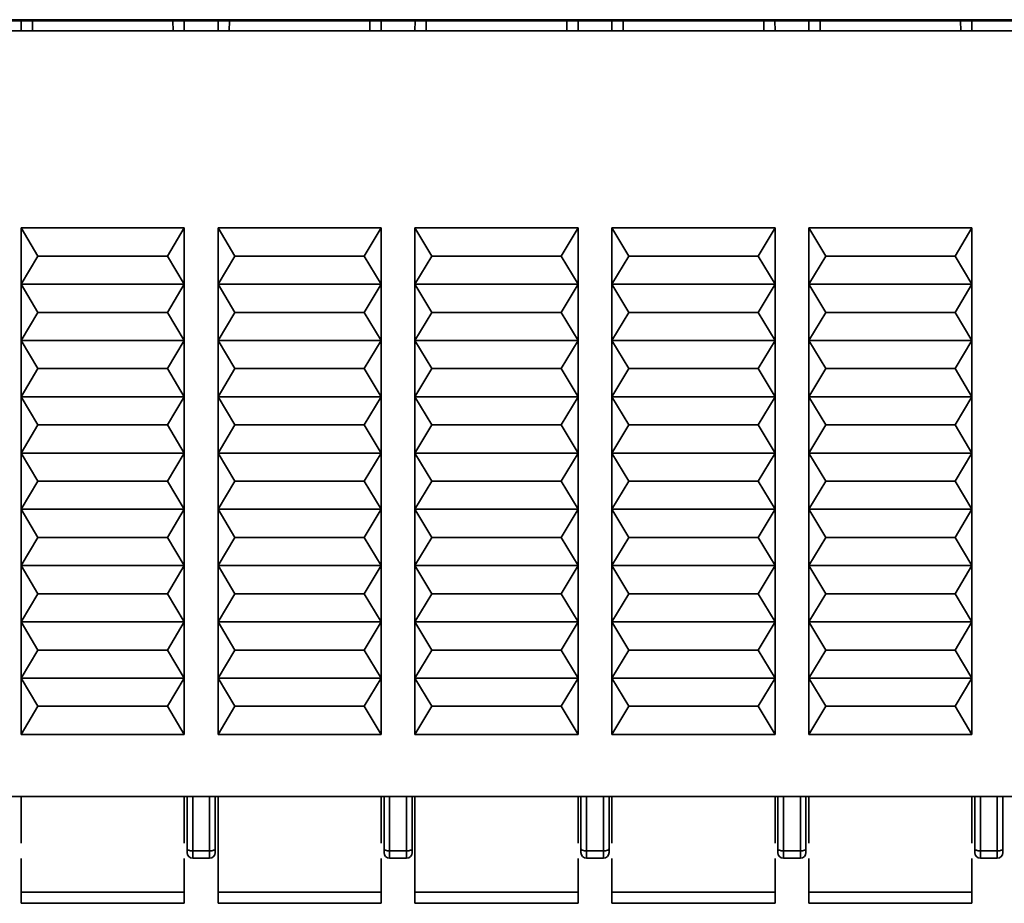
# Model space of a CAD drawing. Header units: millimetres. Extents: x 0 to 420, y 0 to 297.
# Tile 13 of 145: x 148.71 to 157.46, y 100.14 to 107.99. Entities that reach past the tile are written whole.
import ezdxf

# ---------------------------------------------------------------- set-up
doc = ezdxf.new("R2010")
doc.units = ezdxf.units.MM
doc.linetypes.add('CENTERX2', pattern=[20.32, 12.7, -2.54, 2.54, -2.54])

msp = doc.modelspace()

# ---------------------------------------------------------------- linework, layer by layer
at = {"color": 7, "linetype": 'CENTERX2'}
msp.add_line((93.6195, 107.9852), (178.6195, 107.9852), dxfattribs=at)
at = {"color": 7, "linetype": 'Continuous', "lineweight": 35}
for p, q in [((215.2196, 107.9852), (93.6195, 107.9852)), ((136.4945, 107.9742), (158.8945, 107.9742)), ((148.7204, 107.9742), (148.7194, 107.8852)), ((150.1686, 107.9742), (150.1695, 107.8852)), ((150.4704, 107.9742), (150.4694, 107.8852)), ((151.9186, 107.9742), (151.9195, 107.8852)), ((152.2204, 107.9742), (152.2194, 107.8852)), ((153.6686, 107.9742), (153.6695, 107.8852)), ((153.9704, 107.9742), (153.9694, 107.8852)), ((155.4186, 107.9742), (155.4195, 107.8852)), ((155.7204, 107.9742), (155.7194, 107.8852)), ((157.1686, 107.9742), (157.1695, 107.8852)), ((145.0623, 107.8852), (158.8945, 107.8852)), ((148.7195, 106.1352), (150.1695, 106.1352)), ((148.8695, 105.8852), (148.7195, 106.1352)), ((148.7195, 105.6352), (148.7195, 106.1352)), ((150.1695, 106.1352), (150.0195, 105.8852)), ((150.1695, 106.1352), (150.1695, 105.6352)), ((150.4695, 106.1352), (151.9195, 106.1352)), ((150.6195, 105.8852), (150.4695, 106.1352)), ((150.4695, 105.6352), (150.4695, 106.1352)), ((151.9195, 106.1352), (151.7695, 105.8852)), ((151.9195, 106.1352), (151.9195, 105.6352)), ((152.2195, 106.1352), (153.6695, 106.1352)), ((152.3695, 105.8852), (152.2195, 106.1352)), ((152.2195, 105.6352), (152.2195, 106.1352)), ((153.6695, 106.1352), (153.5195, 105.8852)), ((153.6695, 106.1352), (153.6695, 105.6352)), ((153.9695, 106.1352), (155.4195, 106.1352)), ((154.1195, 105.8852), (153.9695, 106.1352)), ((153.9695, 105.6352), (153.9695, 106.1352)), ((155.4195, 106.1352), (155.2695, 105.8852)), ((155.4195, 106.1352), (155.4195, 105.6352)), ((155.7195, 106.1352), (157.1695, 106.1352)), ((155.8695, 105.8852), (155.7195, 106.1352)), ((155.7195, 105.6352), (155.7195, 106.1352)), ((157.1695, 106.1352), (157.0195, 105.8852)), ((157.1695, 106.1352), (157.1695, 105.6352)), ((148.7195, 105.6352), (148.8695, 105.8852)), ((150.0195, 105.8852), (148.8695, 105.8852)), ((150.0195, 105.8852), (150.1695, 105.6352)), ((150.4695, 105.6352), (150.6195, 105.8852)), ((151.7695, 105.8852), (150.6195, 105.8852)), ((151.7695, 105.8852), (151.9195, 105.6352)), ((152.2195, 105.6352), (152.3695, 105.8852)), ((153.5195, 105.8852), (152.3695, 105.8852)), ((153.5195, 105.8852), (153.6695, 105.6352)), ((153.9695, 105.6352), (154.1195, 105.8852)), ((155.2695, 105.8852), (154.1195, 105.8852)), ((155.2695, 105.8852), (155.4195, 105.6352)), ((155.7195, 105.6352), (155.8695, 105.8852)), ((157.0195, 105.8852), (155.8695, 105.8852)), ((157.0195, 105.8852), (157.1695, 105.6352)), ((148.7195, 105.6352), (150.1695, 105.6352)), ((148.8695, 105.3852), (148.7195, 105.6352)), ((148.7195, 105.1352), (148.7195, 105.6352)), ((150.1695, 105.6352), (150.0195, 105.3852)), ((150.1695, 105.6352), (150.1695, 105.1352)), ((150.4695, 105.6352), (151.9195, 105.6352)), ((150.6195, 105.3852), (150.4695, 105.6352)), ((150.4695, 105.1352), (150.4695, 105.6352)), ((151.9195, 105.6352), (151.7695, 105.3852)), ((151.9195, 105.6352), (151.9195, 105.1352)), ((152.2195, 105.6352), (153.6695, 105.6352)), ((152.3695, 105.3852), (152.2195, 105.6352)), ((152.2195, 105.1352), (152.2195, 105.6352)), ((153.6695, 105.6352), (153.5195, 105.3852)), ((153.6695, 105.6352), (153.6695, 105.1352)), ((153.9695, 105.6352), (155.4195, 105.6352)), ((154.1195, 105.3852), (153.9695, 105.6352)), ((153.9695, 105.1352), (153.9695, 105.6352)), ((155.4195, 105.6352), (155.2695, 105.3852)), ((155.4195, 105.6352), (155.4195, 105.1352)), ((155.7195, 105.6352), (157.1695, 105.6352)), ((155.8695, 105.3852), (155.7195, 105.6352)), ((155.7195, 105.1352), (155.7195, 105.6352)), ((157.1695, 105.6352), (157.0195, 105.3852)), ((157.1695, 105.6352), (157.1695, 105.1352)), ((148.7195, 105.1352), (148.8695, 105.3852)), ((148.8695, 105.3852), (150.0195, 105.3852)), ((150.0195, 105.3852), (150.1695, 105.1352)), ((150.4695, 105.1352), (150.6195, 105.3852)), ((151.7695, 105.3852), (150.6195, 105.3852)), ((151.7695, 105.3852), (151.9195, 105.1352)), ((152.2195, 105.1352), (152.3695, 105.3852)), ((153.5195, 105.3852), (152.3695, 105.3852)), ((153.5195, 105.3852), (153.6695, 105.1352)), ((153.9695, 105.1352), (154.1195, 105.3852)), ((155.2695, 105.3852), (154.1195, 105.3852)), ((155.2695, 105.3852), (155.4195, 105.1352)), ((155.7195, 105.1352), (155.8695, 105.3852)), ((157.0195, 105.3852), (155.8695, 105.3852)), ((157.0195, 105.3852), (157.1695, 105.1352)), ((150.1695, 105.1352), (148.7195, 105.1352)), ((148.8695, 104.8852), (148.7195, 105.1352)), ((148.7195, 104.6352), (148.7195, 105.1352)), ((150.1695, 105.1352), (150.0195, 104.8852)), ((150.1695, 105.1352), (150.1695, 104.6352)), ((150.4695, 105.1352), (151.9195, 105.1352)), ((150.6195, 104.8852), (150.4695, 105.1352)), ((150.4695, 104.6352), (150.4695, 105.1352)), ((151.9195, 105.1352), (151.7695, 104.8852)), ((151.9195, 105.1352), (151.9195, 104.6352)), ((152.2195, 105.1352), (153.6695, 105.1352)), ((152.3695, 104.8852), (152.2195, 105.1352)), ((152.2195, 104.6352), (152.2195, 105.1352)), ((153.6695, 105.1352), (153.5195, 104.8852)), ((153.6695, 105.1352), (153.6695, 104.6352)), ((153.9695, 105.1352), (155.4195, 105.1352)), ((154.1195, 104.8852), (153.9695, 105.1352)), ((153.9695, 104.6352), (153.9695, 105.1352)), ((155.4195, 105.1352), (155.2695, 104.8852)), ((155.4195, 105.1352), (155.4195, 104.6352)), ((155.7195, 105.1352), (157.1695, 105.1352)), ((155.8695, 104.8852), (155.7195, 105.1352)), ((155.7195, 104.6352), (155.7195, 105.1352)), ((157.1695, 105.1352), (157.0195, 104.8852)), ((157.1695, 105.1352), (157.1695, 104.6352)), ((148.7195, 104.6352), (148.8695, 104.8852)), ((148.8695, 104.8852), (150.0195, 104.8852)), ((150.0195, 104.8852), (150.1695, 104.6352)), ((150.4695, 104.6352), (150.6195, 104.8852)), ((150.6195, 104.8852), (151.7695, 104.8852)), ((151.7695, 104.8852), (151.9195, 104.6352)), ((152.2195, 104.6352), (152.3695, 104.8852)), ((153.5195, 104.8852), (152.3695, 104.8852)), ((153.5195, 104.8852), (153.6695, 104.6352)), ((153.9695, 104.6352), (154.1195, 104.8852)), ((155.2695, 104.8852), (154.1195, 104.8852)), ((155.2695, 104.8852), (155.4195, 104.6352)), ((155.7195, 104.6352), (155.8695, 104.8852)), ((157.0195, 104.8852), (155.8695, 104.8852)), ((157.0195, 104.8852), (157.1695, 104.6352)), ((150.1695, 104.6352), (148.7195, 104.6352)), ((148.8695, 104.3852), (148.7195, 104.6352)), ((148.7195, 104.1352), (148.7195, 104.6352)), ((150.1695, 104.6352), (150.0195, 104.3852)), ((150.1695, 104.6352), (150.1695, 104.1352)), ((151.9195, 104.6352), (150.4695, 104.6352)), ((150.6195, 104.3852), (150.4695, 104.6352)), ((150.4695, 104.1352), (150.4695, 104.6352)), ((151.9195, 104.6352), (151.7695, 104.3852)), ((151.9195, 104.6352), (151.9195, 104.1352)), ((152.2195, 104.6352), (153.6695, 104.6352)), ((152.3695, 104.3852), (152.2195, 104.6352)), ((152.2195, 104.1352), (152.2195, 104.6352)), ((153.6695, 104.6352), (153.5195, 104.3852)), ((153.6695, 104.6352), (153.6695, 104.1352)), ((153.9695, 104.6352), (155.4195, 104.6352)), ((154.1195, 104.3852), (153.9695, 104.6352)), ((153.9695, 104.1352), (153.9695, 104.6352)), ((155.4195, 104.6352), (155.2695, 104.3852)), ((155.4195, 104.6352), (155.4195, 104.1352)), ((155.7195, 104.6352), (157.1695, 104.6352)), ((155.8695, 104.3852), (155.7195, 104.6352)), ((155.7195, 104.1352), (155.7195, 104.6352)), ((157.1695, 104.6352), (157.0195, 104.3852)), ((157.1695, 104.6352), (157.1695, 104.1352)), ((148.7195, 104.1352), (148.8695, 104.3852)), ((148.8695, 104.3852), (150.0195, 104.3852)), ((150.0195, 104.3852), (150.1695, 104.1352)), ((150.4695, 104.1352), (150.6195, 104.3852)), ((150.6195, 104.3852), (151.7695, 104.3852)), ((151.7695, 104.3852), (151.9195, 104.1352)), ((152.2195, 104.1352), (152.3695, 104.3852)), ((152.3695, 104.3852), (153.5195, 104.3852)), ((153.5195, 104.3852), (153.6695, 104.1352)), ((153.9695, 104.1352), (154.1195, 104.3852)), ((155.2695, 104.3852), (154.1195, 104.3852)), ((155.2695, 104.3852), (155.4195, 104.1352)), ((155.7195, 104.1352), (155.8695, 104.3852)), ((157.0195, 104.3852), (155.8695, 104.3852)), ((157.0195, 104.3852), (157.1695, 104.1352)), ((150.1695, 104.1352), (148.7195, 104.1352)), ((148.8695, 103.8852), (148.7195, 104.1352)), ((148.7195, 103.6352), (148.7195, 104.1352)), ((150.1695, 104.1352), (150.0195, 103.8852)), ((150.1695, 104.1352), (150.1695, 103.6352)), ((151.9195, 104.1352), (150.4695, 104.1352)), ((150.6195, 103.8852), (150.4695, 104.1352)), ((150.4695, 103.6352), (150.4695, 104.1352)), ((151.9195, 104.1352), (151.7695, 103.8852)), ((151.9195, 104.1352), (151.9195, 103.6352)), ((153.6695, 104.1352), (152.2195, 104.1352)), ((152.3695, 103.8852), (152.2195, 104.1352)), ((152.2195, 103.6352), (152.2195, 104.1352)), ((153.6695, 104.1352), (153.5195, 103.8852)), ((153.6695, 104.1352), (153.6695, 103.6352)), ((153.9695, 104.1352), (155.4195, 104.1352)), ((154.1195, 103.8852), (153.9695, 104.1352)), ((153.9695, 103.6352), (153.9695, 104.1352)), ((155.4195, 104.1352), (155.2695, 103.8852)), ((155.4195, 104.1352), (155.4195, 103.6352)), ((155.7195, 104.1352), (157.1695, 104.1352)), ((155.8695, 103.8852), (155.7195, 104.1352)), ((155.7195, 103.6352), (155.7195, 104.1352)), ((157.1695, 104.1352), (157.0195, 103.8852)), ((157.1695, 104.1352), (157.1695, 103.6352)), ((148.7195, 103.6352), (148.8695, 103.8852)), ((148.8695, 103.8852), (150.0195, 103.8852)), ((150.0195, 103.8852), (150.1695, 103.6352)), ((150.4695, 103.6352), (150.6195, 103.8852)), ((150.6195, 103.8852), (151.7695, 103.8852)), ((151.7695, 103.8852), (151.9195, 103.6352)), ((152.2195, 103.6352), (152.3695, 103.8852)), ((152.3695, 103.8852), (153.5195, 103.8852)), ((153.5195, 103.8852), (153.6695, 103.6352)), ((153.9695, 103.6352), (154.1195, 103.8852)), ((154.1195, 103.8852), (155.2695, 103.8852)), ((155.2695, 103.8852), (155.4195, 103.6352)), ((155.7195, 103.6352), (155.8695, 103.8852)), ((155.8695, 103.8852), (157.0195, 103.8852)), ((157.0195, 103.8852), (157.1695, 103.6352)), ((150.1695, 103.6352), (148.7195, 103.6352)), ((148.8695, 103.3852), (148.7195, 103.6352)), ((148.7195, 103.1352), (148.7195, 103.6352)), ((150.1695, 103.6352), (150.0195, 103.3852)), ((150.1695, 103.6352), (150.1695, 103.1352)), ((151.9195, 103.6352), (150.4695, 103.6352)), ((150.6195, 103.3852), (150.4695, 103.6352)), ((150.4695, 103.1352), (150.4695, 103.6352)), ((151.9195, 103.6352), (151.7695, 103.3852)), ((151.9195, 103.6352), (151.9195, 103.1352)), ((153.6695, 103.6352), (152.2195, 103.6352)), ((152.3695, 103.3852), (152.2195, 103.6352)), ((152.2195, 103.1352), (152.2195, 103.6352)), ((153.6695, 103.6352), (153.5195, 103.3852)), ((153.6695, 103.6352), (153.6695, 103.1352)), ((155.4195, 103.6352), (153.9695, 103.6352)), ((154.1195, 103.3852), (153.9695, 103.6352)), ((153.9695, 103.1352), (153.9695, 103.6352)), ((155.4195, 103.6352), (155.2695, 103.3852)), ((155.4195, 103.6352), (155.4195, 103.1352)), ((157.1695, 103.6352), (155.7195, 103.6352)), ((155.8695, 103.3852), (155.7195, 103.6352)), ((155.7195, 103.1352), (155.7195, 103.6352)), ((157.1695, 103.6352), (157.0195, 103.3852)), ((157.1695, 103.6352), (157.1695, 103.1352)), ((148.7195, 103.1352), (148.8695, 103.3852)), ((148.8695, 103.3852), (150.0195, 103.3852)), ((150.0195, 103.3852), (150.1695, 103.1352)), ((150.4695, 103.1352), (150.6195, 103.3852)), ((150.6195, 103.3852), (151.7695, 103.3852)), ((151.7695, 103.3852), (151.9195, 103.1352)), ((152.2195, 103.1352), (152.3695, 103.3852)), ((152.3695, 103.3852), (153.5195, 103.3852)), ((153.5195, 103.3852), (153.6695, 103.1352)), ((153.9695, 103.1352), (154.1195, 103.3852)), ((154.1195, 103.3852), (155.2695, 103.3852)), ((155.2695, 103.3852), (155.4195, 103.1352)), ((155.7195, 103.1352), (155.8695, 103.3852)), ((155.8695, 103.3852), (157.0195, 103.3852)), ((157.0195, 103.3852), (157.1695, 103.1352)), ((150.1695, 103.1352), (148.7195, 103.1352)), ((148.8695, 102.8852), (148.7195, 103.1352)), ((148.7195, 102.6352), (148.7195, 103.1352)), ((150.1695, 103.1352), (150.0195, 102.8852)), ((150.1695, 103.1352), (150.1695, 102.6352)), ((151.9195, 103.1352), (150.4695, 103.1352)), ((150.6195, 102.8852), (150.4695, 103.1352)), ((150.4695, 102.6352), (150.4695, 103.1352)), ((151.9195, 103.1352), (151.7695, 102.8852)), ((151.9195, 103.1352), (151.9195, 102.6352)), ((153.6695, 103.1352), (152.2195, 103.1352)), ((152.3695, 102.8852), (152.2195, 103.1352)), ((152.2195, 102.6352), (152.2195, 103.1352)), ((153.6695, 103.1352), (153.5195, 102.8852)), ((153.6695, 103.1352), (153.6695, 102.6352)), ((155.4195, 103.1352), (153.9695, 103.1352)), ((154.1195, 102.8852), (153.9695, 103.1352)), ((153.9695, 102.6352), (153.9695, 103.1352)), ((155.4195, 103.1352), (155.2695, 102.8852)), ((155.4195, 103.1352), (155.4195, 102.6352)), ((157.1695, 103.1352), (155.7195, 103.1352)), ((155.8695, 102.8852), (155.7195, 103.1352)), ((155.7195, 102.6352), (155.7195, 103.1352)), ((157.1695, 103.1352), (157.0195, 102.8852)), ((157.1695, 103.1352), (157.1695, 102.6352)), ((148.7195, 102.6352), (148.8695, 102.8852)), ((148.8695, 102.8852), (150.0195, 102.8852)), ((150.0195, 102.8852), (150.1695, 102.6352)), ((150.4695, 102.6352), (150.6195, 102.8852)), ((150.6195, 102.8852), (151.7695, 102.8852)), ((151.7695, 102.8852), (151.9195, 102.6352)), ((152.2195, 102.6352), (152.3695, 102.8852)), ((152.3695, 102.8852), (153.5195, 102.8852)), ((153.5195, 102.8852), (153.6695, 102.6352)), ((153.9695, 102.6352), (154.1195, 102.8852)), ((154.1195, 102.8852), (155.2695, 102.8852)), ((155.2695, 102.8852), (155.4195, 102.6352)), ((155.7195, 102.6352), (155.8695, 102.8852)), ((155.8695, 102.8852), (157.0195, 102.8852)), ((157.0195, 102.8852), (157.1695, 102.6352)), ((150.1695, 102.6352), (148.7195, 102.6352)), ((148.8695, 102.3852), (148.7195, 102.6352)), ((148.7195, 102.1352), (148.7195, 102.6352)), ((150.1695, 102.6352), (150.0195, 102.3852)), ((150.1695, 102.6352), (150.1695, 102.1352)), ((151.9195, 102.6352), (150.4695, 102.6352)), ((150.6195, 102.3852), (150.4695, 102.6352)), ((150.4695, 102.1352), (150.4695, 102.6352)), ((151.9195, 102.6352), (151.7695, 102.3852)), ((151.9195, 102.6352), (151.9195, 102.1352)), ((153.6695, 102.6352), (152.2195, 102.6352)), ((152.3695, 102.3852), (152.2195, 102.6352)), ((152.2195, 102.1352), (152.2195, 102.6352)), ((153.6695, 102.6352), (153.5195, 102.3852)), ((153.6695, 102.6352), (153.6695, 102.1352)), ((155.4195, 102.6352), (153.9695, 102.6352)), ((154.1195, 102.3852), (153.9695, 102.6352)), ((153.9695, 102.1352), (153.9695, 102.6352)), ((155.4195, 102.6352), (155.2695, 102.3852)), ((155.4195, 102.6352), (155.4195, 102.1352)), ((157.1695, 102.6352), (155.7195, 102.6352)), ((155.8695, 102.3852), (155.7195, 102.6352)), ((155.7195, 102.1352), (155.7195, 102.6352)), ((157.1695, 102.6352), (157.0195, 102.3852)), ((157.1695, 102.6352), (157.1695, 102.1352)), ((148.7195, 102.1352), (148.8695, 102.3852)), ((148.8695, 102.3852), (150.0195, 102.3852)), ((150.0195, 102.3852), (150.1695, 102.1352)), ((150.4695, 102.1352), (150.6195, 102.3852)), ((150.6195, 102.3852), (151.7695, 102.3852)), ((151.7695, 102.3852), (151.9195, 102.1352)), ((152.2195, 102.1352), (152.3695, 102.3852)), ((152.3695, 102.3852), (153.5195, 102.3852)), ((153.5195, 102.3852), (153.6695, 102.1352)), ((153.9695, 102.1352), (154.1195, 102.3852)), ((154.1195, 102.3852), (155.2695, 102.3852)), ((155.2695, 102.3852), (155.4195, 102.1352)), ((155.7195, 102.1352), (155.8695, 102.3852)), ((155.8695, 102.3852), (157.0195, 102.3852)), ((157.0195, 102.3852), (157.1695, 102.1352)), ((150.1695, 102.1352), (148.7195, 102.1352)), ((148.8695, 101.8852), (148.7195, 102.1352)), ((148.7195, 101.6352), (148.7195, 102.1352)), ((150.1695, 102.1352), (150.0195, 101.8852)), ((150.1695, 102.1352), (150.1695, 101.6352)), ((151.9195, 102.1352), (150.4695, 102.1352)), ((150.6195, 101.8852), (150.4695, 102.1352)), ((150.4695, 101.6352), (150.4695, 102.1352)), ((151.9195, 102.1352), (151.7695, 101.8852)), ((151.9195, 102.1352), (151.9195, 101.6352)), ((153.6695, 102.1352), (152.2195, 102.1352)), ((152.3695, 101.8852), (152.2195, 102.1352)), ((152.2195, 101.6352), (152.2195, 102.1352)), ((153.6695, 102.1352), (153.5195, 101.8852)), ((153.6695, 102.1352), (153.6695, 101.6352)), ((155.4195, 102.1352), (153.9695, 102.1352)), ((154.1195, 101.8852), (153.9695, 102.1352)), ((153.9695, 101.6352), (153.9695, 102.1352)), ((155.4195, 102.1352), (155.2695, 101.8852)), ((155.4195, 102.1352), (155.4195, 101.6352)), ((157.1695, 102.1352), (155.7195, 102.1352)), ((155.8695, 101.8852), (155.7195, 102.1352)), ((155.7195, 101.6352), (155.7195, 102.1352)), ((157.1695, 102.1352), (157.0195, 101.8852)), ((157.1695, 102.1352), (157.1695, 101.6352)), ((148.7195, 101.6352), (148.8695, 101.8852)), ((148.8695, 101.8852), (150.0195, 101.8852)), ((150.0195, 101.8852), (150.1695, 101.6352)), ((150.4695, 101.6352), (150.6195, 101.8852)), ((150.6195, 101.8852), (151.7695, 101.8852)), ((151.7695, 101.8852), (151.9195, 101.6352)), ((152.2195, 101.6352), (152.3695, 101.8852)), ((152.3695, 101.8852), (153.5195, 101.8852)), ((153.5195, 101.8852), (153.6695, 101.6352)), ((153.9695, 101.6352), (154.1195, 101.8852)), ((154.1195, 101.8852), (155.2695, 101.8852)), ((155.2695, 101.8852), (155.4195, 101.6352)), ((155.7195, 101.6352), (155.8695, 101.8852)), ((155.8695, 101.8852), (157.0195, 101.8852)), ((157.0195, 101.8852), (157.1695, 101.6352)), ((150.1695, 101.6352), (148.7195, 101.6352)), ((151.9195, 101.6352), (150.4695, 101.6352)), ((153.6695, 101.6352), (152.2195, 101.6352)), ((155.4195, 101.6352), (153.9695, 101.6352)), ((157.1695, 101.6352), (155.7195, 101.6352)), ((145.0623, 101.0852), (164.5195, 101.0852)), ((148.7195, 101.0852), (148.7195, 100.6694)), ((150.1695, 100.6694), (150.1695, 101.0852)), ((150.1945, 100.6181), (150.1945, 101.0852)), ((150.2445, 101.0852), (150.2445, 100.601)), ((150.3945, 100.601), (150.3945, 101.0852)), ((150.4445, 100.6181), (150.4445, 101.0852)), ((150.4695, 101.0852), (150.4695, 100.2352)), ((151.9195, 100.6694), (151.9195, 101.0852)), ((151.9445, 100.6181), (151.9445, 101.0852)), ((151.9945, 101.0852), (151.9945, 100.601)), ((152.1445, 100.601), (152.1445, 101.0852)), ((152.1945, 100.6181), (152.1945, 101.0852)), ((152.2195, 101.0852), (152.2195, 100.2352)), ((153.6695, 100.6694), (153.6695, 101.0852)), ((153.6945, 100.6181), (153.6945, 101.0852)), ((153.7445, 101.0852), (153.7445, 100.601)), ((153.8945, 100.601), (153.8945, 101.0852)), ((153.9445, 101.0852), (153.9445, 100.6181)), ((153.9695, 101.0852), (153.9695, 100.6694)), ((155.4195, 100.6694), (155.4195, 101.0852)), ((155.4445, 100.6181), (155.4445, 101.0852)), ((155.4945, 101.0852), (155.4945, 100.601)), ((155.6445, 100.601), (155.6445, 101.0852)), ((155.6945, 100.6181), (155.6945, 101.0852)), ((155.7195, 100.6694), (155.7195, 101.0852)), ((157.1695, 100.6694), (157.1695, 101.0852)), ((157.1945, 100.6181), (157.1945, 101.0852)), ((157.2445, 101.0852), (157.2445, 100.601)), ((157.3945, 100.601), (157.3945, 101.0852)), ((157.4445, 100.6181), (157.4445, 101.0852)), ((150.2445, 100.601), (150.3945, 100.601)), ((150.2445, 100.5352), (150.2445, 100.601)), ((150.3945, 100.601), (150.3945, 100.5352)), ((151.9945, 100.601), (152.1445, 100.601)), ((151.9945, 100.5352), (151.9945, 100.601)), ((152.1445, 100.601), (152.1445, 100.5352)), ((153.7445, 100.601), (153.8945, 100.601)), ((153.7445, 100.5352), (153.7445, 100.601)), ((153.8945, 100.601), (153.8945, 100.5352)), ((155.4945, 100.601), (155.6445, 100.601)), ((155.4945, 100.5352), (155.4945, 100.601)), ((155.6445, 100.601), (155.6445, 100.5352)), ((157.2445, 100.601), (157.3945, 100.601)), ((157.2445, 100.5352), (157.2445, 100.601)), ((157.3945, 100.601), (157.3945, 100.5352)), ((148.7195, 100.5338), (148.7195, 100.2352)), ((150.1695, 100.2352), (150.1695, 100.5338)), ((150.3945, 100.5352), (150.2445, 100.5352)), ((151.9195, 100.2352), (151.9195, 100.5338)), ((152.1445, 100.5352), (151.9945, 100.5352)), ((153.6695, 100.2352), (153.6695, 100.5338)), ((153.8945, 100.5352), (153.7445, 100.5352)), ((153.9695, 100.5338), (153.9695, 100.2352)), ((155.4195, 100.2352), (155.4195, 100.5338)), ((155.6445, 100.5352), (155.4945, 100.5352)), ((155.7195, 100.2352), (155.7195, 100.5338)), ((157.1695, 100.2352), (157.1695, 100.5338)), ((157.3945, 100.5352), (157.2445, 100.5352)), ((148.7195, 100.2352), (150.1695, 100.2352)), ((148.7195, 100.1352), (148.7195, 100.2352)), ((150.1695, 100.1352), (150.1695, 100.2352)), ((150.4695, 100.2352), (151.9195, 100.2352)), ((150.4695, 100.1352), (150.4695, 100.2352)), ((151.9195, 100.1352), (151.9195, 100.2352)), ((152.2195, 100.2352), (153.6695, 100.2352)), ((152.2195, 100.1352), (152.2195, 100.2352)), ((153.6695, 100.1352), (153.6695, 100.2352)), ((153.9695, 100.2352), (155.4195, 100.2352)), ((153.9695, 100.1352), (153.9695, 100.2352)), ((155.4195, 100.1352), (155.4195, 100.2352)), ((155.7195, 100.2352), (157.1695, 100.2352)), ((155.7195, 100.1352), (155.7195, 100.2352)), ((157.1695, 100.1352), (157.1695, 100.2352)), ((148.7195, 100.1352), (150.1695, 100.1352)), ((150.4695, 100.1352), (151.9195, 100.1352)), ((152.2195, 100.1352), (153.6695, 100.1352)), ((153.9695, 100.1352), (155.4195, 100.1352)), ((155.7195, 100.1352), (157.1695, 100.1352))]:
    msp.add_line(p, q, dxfattribs=at)
at = {"color": 8, "linetype": 'Continuous', "lineweight": 35}
for p, q in [((148.8204, 107.9742), (148.8194, 107.8852)), ((150.0695, 107.8852), (150.0686, 107.9742)), ((150.5704, 107.9742), (150.5694, 107.8852)), ((151.8195, 107.8852), (151.8186, 107.9742)), ((152.3204, 107.9742), (152.3194, 107.8852)), ((153.5695, 107.8852), (153.5686, 107.9742)), ((154.0704, 107.9742), (154.0694, 107.8852)), ((155.3195, 107.8852), (155.3186, 107.9742)), ((155.8204, 107.9742), (155.8194, 107.8852)), ((157.0695, 107.8852), (157.0686, 107.9742))]:
    msp.add_line(p, q, dxfattribs=at)
at = {"color": 7, "linetype": 'Continuous', "lineweight": 35, "flags": 128}
for points in [[(150.2445, 100.601), (150.2348, 100.6013), (150.2254, 100.6023), (150.2168, 100.6038), (150.2092, 100.606), (150.203, 100.6086), (150.1983, 100.6115), (150.1955, 100.6147), (150.1945, 100.6181)], [(150.4445, 100.6181), (150.4436, 100.6147), (150.4407, 100.6115), (150.4361, 100.6086), (150.4299, 100.606), (150.4223, 100.6038), (150.4137, 100.6023), (150.4043, 100.6013), (150.3945, 100.601)], [(151.9945, 100.601), (151.9848, 100.6013), (151.9754, 100.6023), (151.9668, 100.6038), (151.9592, 100.606), (151.953, 100.6086), (151.9483, 100.6115), (151.9455, 100.6147), (151.9445, 100.6181)], [(152.1945, 100.6181), (152.1936, 100.6147), (152.1907, 100.6115), (152.1861, 100.6086), (152.1799, 100.606), (152.1723, 100.6038), (152.1637, 100.6023), (152.1543, 100.6013), (152.1445, 100.601)], [(153.7445, 100.601), (153.7348, 100.6013), (153.7254, 100.6023), (153.7168, 100.6038), (153.7092, 100.606), (153.703, 100.6086), (153.6983, 100.6115), (153.6955, 100.6147), (153.6945, 100.6181)], [(153.9445, 100.6181), (153.9436, 100.6147), (153.9407, 100.6115), (153.9361, 100.6086), (153.9299, 100.606), (153.9223, 100.6038), (153.9137, 100.6023), (153.9043, 100.6013), (153.8945, 100.601)], [(155.4945, 100.601), (155.4848, 100.6013), (155.4754, 100.6023), (155.4668, 100.6038), (155.4592, 100.606), (155.453, 100.6086), (155.4483, 100.6115), (155.4455, 100.6147), (155.4445, 100.6181)], [(155.6945, 100.6181), (155.6936, 100.6147), (155.6907, 100.6115), (155.6861, 100.6086), (155.6799, 100.606), (155.6723, 100.6038), (155.6637, 100.6023), (155.6543, 100.6013), (155.6445, 100.601)], [(157.2445, 100.601), (157.2348, 100.6013), (157.2254, 100.6023), (157.2168, 100.6038), (157.2092, 100.606), (157.203, 100.6086), (157.1983, 100.6115), (157.1955, 100.6147), (157.1945, 100.6181)], [(157.4445, 100.6181), (157.4436, 100.6147), (157.4407, 100.6115), (157.4361, 100.6086), (157.4299, 100.606), (157.4223, 100.6038), (157.4137, 100.6023), (157.4043, 100.6013), (157.3945, 100.601)]]:
    msp.add_lwpolyline(points, dxfattribs=at)
at = {"color": 7, "linetype": 'Continuous', "lineweight": 35}
for centre, start, end in [((150.2445, 100.5852), 180, 270), ((150.3945, 100.5852), 270, 360), ((151.9945, 100.5852), 180, 270), ((152.1445, 100.5852), 270, 360), ((153.7445, 100.5852), 180, 270), ((153.8945, 100.5852), 270, 360), ((155.4945, 100.5852), 180, 270), ((155.6445, 100.5852), 270, 360), ((157.2445, 100.5852), 180, 270), ((157.3945, 100.5852), 270, 360)]:
    msp.add_arc(centre, 0.05, start, end, dxfattribs=at)
for points, knots in [([(150.1945, 100.6181), (150.1945, 100.6134), (150.1945, 100.6041), (150.1945, 100.5937), (150.1945, 100.5864), (150.1945, 100.5856), (150.1945, 100.5852)], [0, 0, 0, 0, 0.248479, 0.499857, 0.748508, 1, 1, 1, 1]), ([(150.4445, 100.5852), (150.4445, 100.5856), (150.4445, 100.5864), (150.4445, 100.5936), (150.4445, 100.604), (150.4445, 100.6134), (150.4445, 100.6181)], [0, 0, 0, 0, 0.2484795, 0.4998574, 0.748508, 1, 1, 1, 1]), ([(151.9445, 100.6181), (151.9445, 100.6134), (151.9445, 100.6041), (151.9445, 100.5937), (151.9445, 100.5864), (151.9445, 100.5856), (151.9445, 100.5852)], [0, 0, 0, 0, 0.2484795, 0.4998574, 0.748508, 1, 1, 1, 1]), ([(152.1945, 100.5852), (152.1945, 100.5856), (152.1945, 100.5864), (152.1945, 100.5936), (152.1945, 100.604), (152.1945, 100.6134), (152.1945, 100.6181)], [0, 0, 0, 0, 0.248479, 0.499857, 0.748508, 1, 1, 1, 1]), ([(153.6945, 100.6181), (153.6945, 100.6134), (153.6945, 100.6041), (153.6945, 100.5937), (153.6945, 100.5864), (153.6945, 100.5856), (153.6945, 100.5852)], [0, 0, 0, 0, 0.24848, 0.499857, 0.748508, 1, 1, 1, 1]), ([(153.9445, 100.5852), (153.9445, 100.5856), (153.9445, 100.5864), (153.9445, 100.5936), (153.9445, 100.604), (153.9445, 100.6134), (153.9445, 100.6181)], [0, 0, 0, 0, 0.24848, 0.499857, 0.748508, 1, 1, 1, 1]), ([(155.4445, 100.6181), (155.4445, 100.6134), (155.4445, 100.6041), (155.4445, 100.5937), (155.4445, 100.5864), (155.4445, 100.5856), (155.4445, 100.5852)], [0, 0, 0, 0, 0.248479, 0.499857, 0.748508, 1, 1, 1, 1]), ([(155.6945, 100.5852), (155.6945, 100.5856), (155.6945, 100.5864), (155.6945, 100.5936), (155.6945, 100.604), (155.6945, 100.6134), (155.6945, 100.6181)], [0, 0, 0, 0, 0.24848, 0.499857, 0.748508, 1, 1, 1, 1]), ([(157.1945, 100.6181), (157.1945, 100.6134), (157.1945, 100.6041), (157.1945, 100.5937), (157.1945, 100.5864), (157.1945, 100.5856), (157.1945, 100.5852)], [0, 0, 0, 0, 0.2484795, 0.4998574, 0.748508, 1, 1, 1, 1]), ([(157.4445, 100.5852), (157.4445, 100.5856), (157.4445, 100.5864), (157.4445, 100.5936), (157.4445, 100.604), (157.4445, 100.6134), (157.4445, 100.6181)], [0, 0, 0, 0, 0.2484795, 0.4998574, 0.748508, 1, 1, 1, 1])]:
    msp.add_open_spline(points, degree=3, knots=knots, dxfattribs=at)

doc.saveas('drawing.dxf')
